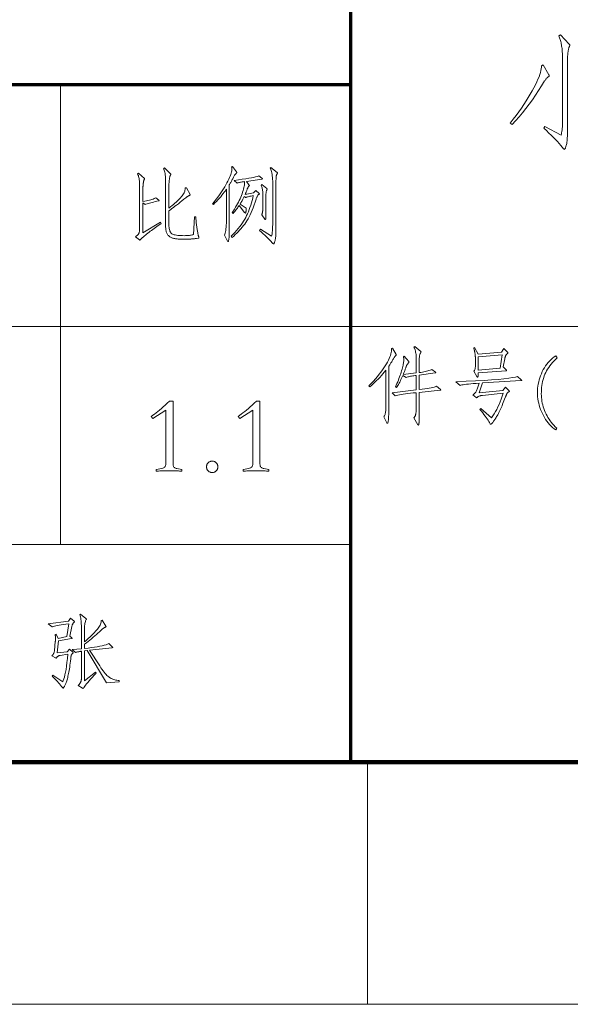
# Model space of a CAD drawing. Extents: x 0 to 1189, y 0 to 841.
# Tile 107 of 132: x 1100 to 1123, y 10 to 51. Entities that reach past the tile are written whole.
import ezdxf

# ---------------------------------------------------------------- set-up
doc = ezdxf.new("R2010")
doc.units = 0

msp = doc.modelspace()

# ---------------------------------------------------------------- linework, layer by layer
at = {"color": 5, "lineweight": 70}
for p, q in [((1114, 20), (1114, 63.5)), ((989, 48), (1114, 48))]:
    msp.add_line(p, q, dxfattribs=at)
at = {"color": 7, "lineweight": 13, "ltscale": 0.475}
msp.add_line((1102, 29), (1102, 48), dxfattribs=at)
at = {"color": 7, "lineweight": 13}
for p, q in [((1169, 38), (1064, 38)), ((1064, 29), (1114, 29)), ((10, 10), (1179, 10))]:
    msp.add_line(p, q, dxfattribs=at)
at = {"color": 7, "lineweight": 100}
msp.add_line((20, 20), (1169, 20), dxfattribs=at)
at = {"color": 7, "lineweight": 13, "ltscale": 0.25}
msp.add_line((1114.688, 20), (1114.688, 10), dxfattribs=at)
at = {"color": 7, "lineweight": 13}
for points in [[(1122.656, 50.047), (1123.02, 49.667), (1123.024, 49.663), (1123.028, 49.659), (1123.031, 49.654), (1123.034, 49.65), (1123.036, 49.645), (1123.038, 49.64), (1123.039, 49.635), (1123.04, 49.63), (1123.041, 49.625), (1123.041, 49.62), (1123.041, 49.614), (1123.04, 49.609), (1123.039, 49.603), (1123.038, 49.597), (1123.036, 49.591), (1123.034, 49.584), (1123.031, 49.578), (1123.028, 49.571), (1123.024, 49.564), (1123.02, 49.556), (1123.016, 49.548), (1123.012, 49.537), (1123.007, 49.524), (1123.003, 49.51), (1122.998, 49.492), (1122.994, 49.473), (1122.989, 49.452), (1122.985, 49.428), (1122.98, 49.402), (1122.975, 49.374), (1122.971, 49.345), (1122.967, 49.317), (1122.963, 49.288), (1122.96, 49.259), (1122.957, 49.231), (1122.955, 49.203), (1122.954, 49.175), (1122.953, 49.147), (1122.952, 49.119), (1122.952, 49.092), (1122.952, 46.22), (1122.951, 46.123), (1122.95, 46.031), (1122.947, 45.946), (1122.944, 45.867), (1122.94, 45.794), (1122.934, 45.727), (1122.928, 45.665), (1122.921, 45.61), (1122.913, 45.561), (1122.904, 45.518), (1122.895, 45.48), (1122.885, 45.446), (1122.876, 45.416), (1122.867, 45.39), (1122.858, 45.367), (1122.849, 45.349), (1122.84, 45.335), (1122.831, 45.325), (1122.823, 45.319), (1122.814, 45.317), (1122.811, 45.318), (1122.808, 45.318), (1122.805, 45.32), (1122.802, 45.322), (1122.798, 45.324), (1122.795, 45.327), (1122.792, 45.33), (1122.789, 45.334), (1122.786, 45.339), (1122.783, 45.344), (1122.73, 45.411), (1122.67, 45.482), (1122.605, 45.558), (1122.533, 45.637), (1122.454, 45.72), (1122.369, 45.807), (1122.277, 45.898), (1122.179, 45.992), (1122.075, 46.091), (1121.964, 46.194), (1122.017, 46.268), (1122.682, 45.909), (1122.694, 45.953), (1122.705, 46.003), (1122.715, 46.058), (1122.723, 46.118), (1122.73, 46.183), (1122.735, 46.253), (1122.74, 46.328), (1122.743, 46.409), (1122.745, 46.494), (1122.746, 46.584), (1122.746, 48.849), (1122.745, 48.946), (1122.744, 49.037), (1122.742, 49.124), (1122.739, 49.205), (1122.736, 49.281), (1122.731, 49.352), (1122.726, 49.418), (1122.72, 49.479), (1122.714, 49.535), (1122.706, 49.585), (1122.698, 49.633), (1122.689, 49.679), (1122.679, 49.724), (1122.668, 49.767), (1122.656, 49.809), (1122.644, 49.85), (1122.631, 49.889), (1122.617, 49.928), (1122.603, 49.964), (1122.587, 50)], [(1122.176, 48.4), (1122.178, 48.395), (1122.181, 48.39), (1122.184, 48.385), (1122.186, 48.38), (1122.187, 48.376), (1122.189, 48.371), (1122.19, 48.367), (1122.191, 48.363), (1122.191, 48.359), (1122.191, 48.355), (1122.191, 48.352), (1122.19, 48.348), (1122.189, 48.345), (1122.188, 48.342), (1122.186, 48.339), (1122.184, 48.336), (1122.181, 48.333), (1122.178, 48.331), (1122.174, 48.329), (1122.17, 48.326), (1122.153, 48.316), (1122.136, 48.304), (1122.12, 48.29), (1122.103, 48.274), (1122.086, 48.256), (1122.069, 48.237), (1122.052, 48.216), (1122.035, 48.193), (1122.018, 48.168), (1122.001, 48.142), (1121.879, 47.939), (1121.753, 47.742), (1121.625, 47.549), (1121.495, 47.362), (1121.361, 47.18), (1121.225, 47.002), (1121.087, 46.829), (1120.945, 46.662), (1120.802, 46.499), (1120.655, 46.341), (1120.576, 46.4), (1120.702, 46.56), (1120.821, 46.718), (1120.935, 46.872), (1121.042, 47.023), (1121.143, 47.171), (1121.239, 47.315), (1121.328, 47.456), (1121.41, 47.594), (1121.487, 47.728), (1121.558, 47.859), (1121.622, 47.985), (1121.678, 48.103), (1121.728, 48.213), (1121.77, 48.315), (1121.805, 48.41), (1121.832, 48.497), (1121.852, 48.577), (1121.865, 48.649), (1121.871, 48.713), (1121.869, 48.77), (1121.938, 48.802)], [(1107.594, 42.528), (1107.594, 42.497), (1107.594, 42.465), (1107.595, 42.43), (1107.597, 42.393), (1107.6, 42.354), (1107.604, 42.313), (1107.608, 42.27), (1107.613, 42.225), (1107.619, 42.178), (1107.625, 42.129), (1107.632, 42.081), (1107.639, 42.035), (1107.645, 41.993), (1107.652, 41.953), (1107.658, 41.917), (1107.664, 41.883), (1107.67, 41.853), (1107.675, 41.825), (1107.681, 41.8), (1107.686, 41.779), (1107.691, 41.76), (1107.695, 41.742), (1107.699, 41.726), (1107.703, 41.713), (1107.706, 41.7), (1107.708, 41.69), (1107.71, 41.681), (1107.711, 41.675), (1107.712, 41.669), (1107.712, 41.666), (1107.712, 41.664), (1107.711, 41.662), (1107.711, 41.66), (1107.71, 41.658), (1107.709, 41.656), (1107.707, 41.655), (1107.705, 41.653), (1107.703, 41.652), (1107.701, 41.651), (1107.698, 41.651), (1107.622, 41.637), (1107.609, 41.635), (1107.594, 41.632), (1107.578, 41.63), (1107.559, 41.628), (1107.539, 41.626), (1107.517, 41.624), (1107.493, 41.622), (1107.466, 41.62), (1107.438, 41.618), (1107.408, 41.616), (1107.377, 41.614), (1107.344, 41.612), (1107.309, 41.611), (1107.274, 41.609), (1107.236, 41.608), (1107.198, 41.607), (1107.157, 41.606), (1107.116, 41.606), (1107.073, 41.606), (1107.029, 41.605), (1106.984, 41.606), (1106.941, 41.607), (1106.9, 41.609), (1106.86, 41.612), (1106.822, 41.615), (1106.785, 41.62), (1106.75, 41.625), (1106.716, 41.631), (1106.683, 41.638), (1106.652, 41.645), (1106.623, 41.654), (1106.595, 41.664), (1106.568, 41.676), (1106.543, 41.689), (1106.519, 41.704), (1106.496, 41.721), (1106.475, 41.739), (1106.455, 41.758), (1106.437, 41.779), (1106.42, 41.801), (1106.404, 41.826), (1106.391, 41.853), (1106.378, 41.882), (1106.368, 41.914), (1106.359, 41.948), (1106.351, 41.984), (1106.346, 42.023), (1106.342, 42.064), (1106.339, 42.108), (1106.338, 42.154), (1106.338, 43.957), (1106.337, 44.044), (1106.335, 44.123), (1106.33, 44.196), (1106.324, 44.262), (1106.316, 44.322), (1106.306, 44.375), (1106.294, 44.421), (1106.281, 44.46), (1106.265, 44.493), (1106.248, 44.519), (1106.293, 44.551), (1106.546, 44.304), (1106.548, 44.302), (1106.55, 44.3), (1106.552, 44.298), (1106.553, 44.296), (1106.554, 44.294), (1106.555, 44.293), (1106.556, 44.291), (1106.556, 44.289), (1106.557, 44.287), (1106.557, 44.285), (1106.557, 44.284), (1106.556, 44.282), (1106.556, 44.28), (1106.555, 44.278), (1106.554, 44.275), (1106.553, 44.273), (1106.552, 44.271), (1106.55, 44.268), (1106.548, 44.265), (1106.546, 44.263), (1106.541, 44.254), (1106.536, 44.244), (1106.53, 44.232), (1106.525, 44.218), (1106.52, 44.203), (1106.516, 44.186), (1106.511, 44.167), (1106.506, 44.146), (1106.502, 44.124), (1106.498, 44.1), (1106.494, 44.074), (1106.49, 44.048), (1106.487, 44.022), (1106.484, 43.994), (1106.482, 43.966), (1106.48, 43.937), (1106.479, 43.908), (1106.478, 43.878), (1106.477, 43.847), (1106.477, 43.815), (1106.477, 42.886), (1106.544, 42.94), (1106.608, 42.992), (1106.668, 43.044), (1106.725, 43.093), (1106.778, 43.142), (1106.828, 43.189), (1106.875, 43.234), (1106.918, 43.278), (1106.958, 43.321), (1106.994, 43.363), (1107.027, 43.403), (1107.055, 43.442), (1107.08, 43.481), (1107.101, 43.518), (1107.118, 43.555), (1107.131, 43.592), (1107.14, 43.627), (1107.145, 43.662), (1107.146, 43.695), (1107.143, 43.729), (1107.199, 43.732), (1107.348, 43.454), (1107.348, 43.452), (1107.349, 43.45), (1107.349, 43.448), (1107.35, 43.446), (1107.35, 43.444), (1107.351, 43.442), (1107.351, 43.44), (1107.351, 43.438), (1107.351, 43.436), (1107.351, 43.434), (1107.351, 43.432), (1107.351, 43.43), (1107.35, 43.428), (1107.349, 43.426), (1107.348, 43.425), (1107.346, 43.424), (1107.344, 43.422), (1107.342, 43.421), (1107.34, 43.421), (1107.337, 43.42), (1107.324, 43.415), (1107.311, 43.409), (1107.297, 43.402), (1107.281, 43.394), (1107.265, 43.384), (1107.249, 43.374), (1107.231, 43.362), (1107.213, 43.349), (1107.194, 43.335), (1107.174, 43.319), (1107.094, 43.254), (1107.015, 43.191), (1106.94, 43.131), (1106.866, 43.073), (1106.795, 43.018), (1106.727, 42.966), (1106.661, 42.916), (1106.597, 42.868), (1106.536, 42.824), (1106.477, 42.781), (1106.477, 42.202), (1106.478, 42.147), (1106.482, 42.095), (1106.488, 42.048), (1106.496, 42.005), (1106.507, 41.966), (1106.52, 41.931), (1106.536, 41.9), (1106.554, 41.874), (1106.574, 41.851), (1106.597, 41.833), (1106.623, 41.817), (1106.656, 41.803), (1106.693, 41.791), (1106.736, 41.78), (1106.784, 41.772), (1106.838, 41.764), (1106.898, 41.758), (1106.963, 41.754), (1107.033, 41.752), (1107.108, 41.751), (1107.158, 41.752), (1107.205, 41.753), (1107.249, 41.756), (1107.291, 41.759), (1107.33, 41.763), (1107.367, 41.769), (1107.402, 41.775), (1107.434, 41.782), (1107.463, 41.79), (1107.49, 41.8), (1107.539, 42.528)], [(1109.266, 44.391), (1109.269, 44.388), (1109.271, 44.384), (1109.273, 44.381), (1109.275, 44.378), (1109.277, 44.374), (1109.278, 44.371), (1109.279, 44.368), (1109.28, 44.364), (1109.28, 44.361), (1109.28, 44.358), (1109.28, 44.355), (1109.279, 44.352), (1109.278, 44.349), (1109.277, 44.346), (1109.275, 44.343), (1109.273, 44.34), (1109.27, 44.337), (1109.267, 44.334), (1109.263, 44.331), (1109.259, 44.329), (1109.25, 44.322), (1109.241, 44.312), (1109.23, 44.299), (1109.218, 44.284), (1109.206, 44.266), (1109.192, 44.245), (1109.178, 44.221), (1109.163, 44.194), (1109.146, 44.165), (1109.129, 44.133), (1109.112, 44.1), (1109.094, 44.067), (1109.078, 44.036), (1109.061, 44.006), (1109.045, 43.977), (1109.029, 43.949), (1109.013, 43.922), (1108.998, 43.896), (1108.983, 43.871), (1108.968, 43.846), (1108.968, 41.959), (1108.967, 41.874), (1108.966, 41.798), (1108.964, 41.731), (1108.96, 41.673), (1108.956, 41.624), (1108.95, 41.583), (1108.944, 41.552), (1108.937, 41.53), (1108.928, 41.516), (1108.919, 41.512), (1108.917, 41.512), (1108.914, 41.512), (1108.911, 41.513), (1108.909, 41.515), (1108.906, 41.516), (1108.904, 41.518), (1108.901, 41.52), (1108.899, 41.523), (1108.897, 41.526), (1108.895, 41.529), (1108.767, 41.779), (1108.783, 41.814), (1108.798, 41.857), (1108.811, 41.908), (1108.822, 41.965), (1108.832, 42.03), (1108.839, 42.103), (1108.846, 42.182), (1108.85, 42.27), (1108.853, 42.364), (1108.853, 42.466), (1108.853, 43.67), (1108.811, 43.609), (1108.765, 43.549), (1108.718, 43.487), (1108.667, 43.425), (1108.615, 43.362), (1108.56, 43.298), (1108.502, 43.233), (1108.443, 43.168), (1108.38, 43.102), (1108.316, 43.035), (1108.277, 43.073), (1108.354, 43.165), (1108.427, 43.256), (1108.496, 43.345), (1108.561, 43.433), (1108.623, 43.52), (1108.68, 43.605), (1108.734, 43.689), (1108.785, 43.771), (1108.831, 43.852), (1108.874, 43.931), (1108.913, 44.008), (1108.948, 44.081), (1108.979, 44.15), (1109.005, 44.215), (1109.028, 44.275), (1109.046, 44.332), (1109.06, 44.385), (1109.071, 44.434), (1109.077, 44.479), (1109.079, 44.519), (1109.079, 44.528), (1109.078, 44.537), (1109.078, 44.545), (1109.077, 44.553), (1109.075, 44.56), (1109.074, 44.567), (1109.072, 44.574), (1109.07, 44.581), (1109.068, 44.587), (1109.065, 44.592), (1109.1, 44.61)], [(1110.692, 44.571), (1110.952, 44.363), (1110.954, 44.362), (1110.956, 44.36), (1110.958, 44.359), (1110.959, 44.357), (1110.96, 44.355), (1110.961, 44.353), (1110.962, 44.351), (1110.962, 44.349), (1110.962, 44.347), (1110.963, 44.344), (1110.963, 44.342), (1110.962, 44.339), (1110.962, 44.337), (1110.961, 44.335), (1110.961, 44.333), (1110.96, 44.33), (1110.959, 44.328), (1110.958, 44.326), (1110.957, 44.324), (1110.956, 44.322), (1110.949, 44.312), (1110.943, 44.302), (1110.937, 44.291), (1110.932, 44.28), (1110.927, 44.268), (1110.923, 44.257), (1110.919, 44.244), (1110.916, 44.232), (1110.913, 44.219), (1110.911, 44.206), (1110.909, 44.191), (1110.907, 44.173), (1110.905, 44.153), (1110.904, 44.13), (1110.903, 44.104), (1110.902, 44.076), (1110.901, 44.045), (1110.901, 44.012), (1110.9, 43.976), (1110.9, 43.937), (1110.9, 42.167), (1110.9, 42.077), (1110.899, 41.993), (1110.897, 41.916), (1110.895, 41.845), (1110.891, 41.781), (1110.888, 41.723), (1110.883, 41.672), (1110.878, 41.627), (1110.872, 41.589), (1110.865, 41.557), (1110.859, 41.53), (1110.852, 41.506), (1110.845, 41.484), (1110.838, 41.466), (1110.832, 41.45), (1110.825, 41.437), (1110.819, 41.427), (1110.812, 41.42), (1110.806, 41.416), (1110.8, 41.415), (1110.797, 41.415), (1110.794, 41.415), (1110.791, 41.417), (1110.788, 41.418), (1110.785, 41.42), (1110.782, 41.422), (1110.778, 41.425), (1110.775, 41.428), (1110.772, 41.431), (1110.768, 41.435), (1110.735, 41.473), (1110.697, 41.513), (1110.654, 41.558), (1110.606, 41.606), (1110.554, 41.657), (1110.497, 41.713), (1110.436, 41.772), (1110.37, 41.834), (1110.299, 41.9), (1110.224, 41.97), (1110.258, 42.015), (1110.72, 41.73), (1110.728, 41.768), (1110.736, 41.808), (1110.743, 41.853), (1110.749, 41.901), (1110.754, 41.952), (1110.758, 42.008), (1110.761, 42.066), (1110.763, 42.129), (1110.764, 42.195), (1110.765, 42.265), (1110.765, 43.926), (1110.764, 44.007), (1110.761, 44.083), (1110.756, 44.155), (1110.749, 44.222), (1110.74, 44.285), (1110.729, 44.344), (1110.716, 44.399), (1110.7, 44.449), (1110.683, 44.495), (1110.664, 44.537)], [(1106.154, 42.261), (1106.095, 42.219), (1106.036, 42.177), (1105.978, 42.135), (1105.921, 42.094), (1105.866, 42.053), (1105.811, 42.012), (1105.757, 41.972), (1105.705, 41.931), (1105.653, 41.891), (1105.603, 41.852), (1105.555, 41.814), (1105.512, 41.779), (1105.473, 41.747), (1105.438, 41.719), (1105.407, 41.693), (1105.381, 41.671), (1105.359, 41.651), (1105.342, 41.635), (1105.329, 41.622), (1105.32, 41.612), (1105.314, 41.604), (1105.308, 41.597), (1105.302, 41.591), (1105.298, 41.586), (1105.293, 41.581), (1105.289, 41.577), (1105.286, 41.574), (1105.283, 41.572), (1105.28, 41.571), (1105.278, 41.571), (1105.277, 41.571), (1105.275, 41.571), (1105.273, 41.571), (1105.271, 41.572), (1105.269, 41.572), (1105.267, 41.573), (1105.266, 41.574), (1105.263, 41.575), (1105.261, 41.576), (1105.259, 41.578), (1105.1, 41.709), (1105.121, 41.726), (1105.141, 41.742), (1105.159, 41.757), (1105.175, 41.772), (1105.19, 41.787), (1105.202, 41.801), (1105.214, 41.815), (1105.223, 41.828), (1105.231, 41.841), (1105.237, 41.853), (1105.242, 41.867), (1105.246, 41.883), (1105.25, 41.901), (1105.254, 41.921), (1105.256, 41.944), (1105.259, 41.969), (1105.26, 41.997), (1105.262, 42.027), (1105.263, 42.06), (1105.263, 42.095), (1105.263, 43.846), (1105.262, 43.904), (1105.26, 43.959), (1105.256, 44.012), (1105.25, 44.061), (1105.243, 44.108), (1105.234, 44.153), (1105.224, 44.195), (1105.212, 44.234), (1105.198, 44.27), (1105.183, 44.304), (1105.225, 44.329), (1105.461, 44.117), (1105.463, 44.116), (1105.464, 44.114), (1105.466, 44.113), (1105.467, 44.111), (1105.468, 44.11), (1105.469, 44.109), (1105.47, 44.107), (1105.471, 44.106), (1105.471, 44.105), (1105.471, 44.103), (1105.471, 44.102), (1105.471, 44.1), (1105.47, 44.098), (1105.469, 44.097), (1105.468, 44.094), (1105.467, 44.092), (1105.466, 44.09), (1105.464, 44.088), (1105.463, 44.085), (1105.461, 44.082), (1105.456, 44.076), (1105.452, 44.068), (1105.448, 44.058), (1105.444, 44.046), (1105.44, 44.032), (1105.436, 44.017), (1105.432, 44), (1105.428, 43.981), (1105.425, 43.961), (1105.421, 43.938), (1105.417, 43.915), (1105.414, 43.892), (1105.411, 43.869), (1105.408, 43.846), (1105.406, 43.823), (1105.405, 43.801), (1105.403, 43.778), (1105.402, 43.756), (1105.402, 43.733), (1105.402, 43.711), (1105.402, 43.163), (1105.475, 43.176), (1105.544, 43.189), (1105.608, 43.203), (1105.668, 43.218), (1105.723, 43.233), (1105.774, 43.249), (1105.821, 43.266), (1105.862, 43.283), (1105.9, 43.301), (1105.932, 43.319), (1106.057, 43.215), (1106.06, 43.213), (1106.062, 43.211), (1106.064, 43.209), (1106.066, 43.207), (1106.068, 43.206), (1106.069, 43.204), (1106.07, 43.202), (1106.071, 43.201), (1106.071, 43.199), (1106.071, 43.198), (1106.071, 43.196), (1106.07, 43.195), (1106.069, 43.194), (1106.068, 43.193), (1106.066, 43.192), (1106.064, 43.191), (1106.061, 43.19), (1106.058, 43.189), (1106.054, 43.188), (1106.05, 43.187), (1105.977, 43.172), (1105.908, 43.157), (1105.842, 43.142), (1105.781, 43.127), (1105.723, 43.112), (1105.668, 43.097), (1105.618, 43.082), (1105.571, 43.067), (1105.528, 43.053), (1105.488, 43.038), (1105.402, 43.114), (1105.402, 41.873), (1106.127, 42.31)], [(1110.321, 44.124), (1110.324, 44.121), (1110.327, 44.119), (1110.33, 44.116), (1110.332, 44.114), (1110.334, 44.111), (1110.335, 44.109), (1110.337, 44.107), (1110.337, 44.105), (1110.338, 44.103), (1110.338, 44.101), (1110.338, 44.1), (1110.337, 44.098), (1110.336, 44.097), (1110.335, 44.095), (1110.333, 44.094), (1110.331, 44.093), (1110.328, 44.092), (1110.325, 44.091), (1110.321, 44.09), (1110.317, 44.089), (1109.676, 43.996), (1109.783, 43.85), (1109.786, 43.847), (1109.789, 43.843), (1109.792, 43.84), (1109.794, 43.837), (1109.796, 43.834), (1109.798, 43.831), (1109.799, 43.828), (1109.8, 43.826), (1109.8, 43.823), (1109.8, 43.82), (1109.8, 43.818), (1109.8, 43.816), (1109.799, 43.813), (1109.798, 43.811), (1109.796, 43.809), (1109.794, 43.806), (1109.792, 43.804), (1109.789, 43.802), (1109.786, 43.8), (1109.783, 43.798), (1109.776, 43.792), (1109.769, 43.784), (1109.762, 43.775), (1109.754, 43.764), (1109.747, 43.751), (1109.739, 43.736), (1109.731, 43.719), (1109.723, 43.7), (1109.715, 43.68), (1109.707, 43.657), (1109.698, 43.634), (1109.69, 43.612), (1109.682, 43.59), (1109.673, 43.569), (1109.665, 43.549), (1109.657, 43.529), (1109.648, 43.509), (1109.64, 43.49), (1109.632, 43.472), (1109.624, 43.454), (1109.977, 43.517), (1110.064, 43.617), (1110.199, 43.5), (1110.202, 43.497), (1110.204, 43.495), (1110.206, 43.493), (1110.208, 43.491), (1110.21, 43.489), (1110.211, 43.486), (1110.212, 43.484), (1110.213, 43.482), (1110.213, 43.479), (1110.213, 43.477), (1110.213, 43.475), (1110.213, 43.472), (1110.212, 43.47), (1110.211, 43.468), (1110.21, 43.466), (1110.208, 43.464), (1110.206, 43.463), (1110.204, 43.461), (1110.202, 43.459), (1110.199, 43.458), (1110.184, 43.447), (1110.17, 43.433), (1110.156, 43.418), (1110.143, 43.401), (1110.131, 43.382), (1110.119, 43.361), (1110.108, 43.337), (1110.097, 43.312), (1110.087, 43.286), (1110.078, 43.257), (1110.04, 43.135), (1110.001, 43.019), (1109.961, 42.908), (1109.92, 42.804), (1109.878, 42.705), (1109.836, 42.612), (1109.792, 42.524), (1109.747, 42.443), (1109.701, 42.367), (1109.655, 42.298), (1109.607, 42.231), (1109.557, 42.166), (1109.505, 42.101), (1109.452, 42.038), (1109.396, 41.975), (1109.339, 41.914), (1109.28, 41.853), (1109.22, 41.794), (1109.157, 41.736), (1109.093, 41.678), (1109.048, 41.727), (1109.127, 41.808), (1109.202, 41.889), (1109.272, 41.969), (1109.339, 42.048), (1109.401, 42.126), (1109.459, 42.204), (1109.513, 42.28), (1109.563, 42.356), (1109.608, 42.431), (1109.65, 42.506), (1109.688, 42.581), (1109.725, 42.66), (1109.76, 42.742), (1109.794, 42.827), (1109.826, 42.915), (1109.857, 43.007), (1109.886, 43.102), (1109.913, 43.2), (1109.939, 43.301), (1109.964, 43.406), (1109.914, 43.396), (1109.868, 43.386), (1109.826, 43.377), (1109.788, 43.368), (1109.754, 43.36), (1109.723, 43.352), (1109.696, 43.345), (1109.673, 43.338), (1109.653, 43.332), (1109.637, 43.326), (1109.589, 43.371), (1109.576, 43.342), (1109.562, 43.313), (1109.547, 43.283), (1109.532, 43.253), (1109.515, 43.222), (1109.498, 43.191), (1109.479, 43.158), (1109.46, 43.126), (1109.44, 43.093), (1109.419, 43.059), (1109.672, 42.886), (1109.672, 42.866), (1109.672, 42.847), (1109.671, 42.83), (1109.67, 42.813), (1109.669, 42.798), (1109.667, 42.784), (1109.665, 42.77), (1109.663, 42.758), (1109.661, 42.747), (1109.658, 42.736), (1109.655, 42.727), (1109.653, 42.719), (1109.65, 42.712), (1109.648, 42.705), (1109.645, 42.7), (1109.643, 42.696), (1109.641, 42.692), (1109.638, 42.69), (1109.636, 42.688), (1109.634, 42.688), (1109.632, 42.688), (1109.63, 42.689), (1109.627, 42.69), (1109.625, 42.691), (1109.622, 42.693), (1109.619, 42.695), (1109.616, 42.698), (1109.613, 42.701), (1109.609, 42.705), (1109.606, 42.709), (1109.374, 42.993), (1109.351, 42.959), (1109.329, 42.926), (1109.306, 42.893), (1109.282, 42.86), (1109.258, 42.828), (1109.234, 42.797), (1109.21, 42.765), (1109.185, 42.734), (1109.16, 42.704), (1109.134, 42.674), (1109.096, 42.712), (1109.144, 42.782), (1109.189, 42.852), (1109.232, 42.923), (1109.273, 42.993), (1109.312, 43.063), (1109.349, 43.134), (1109.383, 43.204), (1109.416, 43.275), (1109.446, 43.346), (1109.474, 43.416), (1109.5, 43.486), (1109.523, 43.552), (1109.543, 43.616), (1109.56, 43.677), (1109.574, 43.735), (1109.585, 43.791), (1109.594, 43.844), (1109.6, 43.894), (1109.603, 43.941), (1109.603, 43.985), (1109.552, 43.978), (1109.506, 43.971), (1109.465, 43.964), (1109.428, 43.957), (1109.395, 43.951), (1109.367, 43.944), (1109.344, 43.939), (1109.325, 43.933), (1109.311, 43.928), (1109.301, 43.923), (1109.172, 44.034), (1109.348, 44.058), (1109.506, 44.08), (1109.649, 44.102), (1109.775, 44.123), (1109.885, 44.142), (1109.978, 44.161), (1110.055, 44.178), (1110.116, 44.195), (1110.161, 44.21), (1110.189, 44.225)], [(1110.321, 43.864), (1110.522, 43.697), (1110.524, 43.696), (1110.526, 43.694), (1110.527, 43.692), (1110.529, 43.691), (1110.53, 43.689), (1110.531, 43.686), (1110.531, 43.684), (1110.532, 43.682), (1110.532, 43.679), (1110.532, 43.676), (1110.532, 43.674), (1110.532, 43.671), (1110.532, 43.668), (1110.531, 43.666), (1110.531, 43.663), (1110.53, 43.661), (1110.529, 43.659), (1110.528, 43.656), (1110.527, 43.654), (1110.526, 43.652), (1110.518, 43.638), (1110.51, 43.622), (1110.504, 43.604), (1110.499, 43.583), (1110.494, 43.561), (1110.49, 43.537), (1110.488, 43.511), (1110.485, 43.482), (1110.484, 43.452), (1110.484, 43.42), (1110.484, 42.868), (1110.484, 42.804), (1110.484, 42.745), (1110.483, 42.691), (1110.483, 42.644), (1110.483, 42.601), (1110.482, 42.565), (1110.481, 42.534), (1110.48, 42.508), (1110.48, 42.489), (1110.479, 42.474), (1110.478, 42.464), (1110.476, 42.454), (1110.475, 42.445), (1110.473, 42.438), (1110.471, 42.432), (1110.469, 42.426), (1110.467, 42.422), (1110.465, 42.419), (1110.462, 42.418), (1110.46, 42.417), (1110.457, 42.417), (1110.454, 42.418), (1110.452, 42.419), (1110.449, 42.42), (1110.447, 42.422), (1110.444, 42.423), (1110.442, 42.426), (1110.44, 42.428), (1110.437, 42.431), (1110.435, 42.435), (1110.31, 42.611), (1110.316, 42.626), (1110.321, 42.64), (1110.325, 42.654), (1110.33, 42.668), (1110.334, 42.682), (1110.337, 42.695), (1110.341, 42.708), (1110.344, 42.721), (1110.346, 42.734), (1110.349, 42.747), (1110.35, 42.761), (1110.352, 42.777), (1110.354, 42.796), (1110.355, 42.818), (1110.356, 42.842), (1110.357, 42.869), (1110.358, 42.899), (1110.359, 42.931), (1110.359, 42.966), (1110.359, 43.003), (1110.359, 43.451), (1110.358, 43.495), (1110.356, 43.537), (1110.353, 43.578), (1110.348, 43.618), (1110.342, 43.657), (1110.334, 43.694), (1110.325, 43.73), (1110.315, 43.764), (1110.303, 43.797), (1110.29, 43.829)], [(1115.867, 36.848), (1115.867, 36.846), (1115.868, 36.845), (1115.869, 36.843), (1115.869, 36.841), (1115.869, 36.84), (1115.87, 36.838), (1115.87, 36.836), (1115.87, 36.833), (1115.87, 36.831), (1115.87, 36.829), (1115.87, 36.826), (1115.87, 36.824), (1115.869, 36.822), (1115.868, 36.819), (1115.867, 36.817), (1115.865, 36.815), (1115.864, 36.813), (1115.861, 36.81), (1115.859, 36.808), (1115.856, 36.806), (1115.847, 36.797), (1115.836, 36.785), (1115.825, 36.771), (1115.813, 36.754), (1115.799, 36.736), (1115.785, 36.714), (1115.77, 36.691), (1115.753, 36.665), (1115.736, 36.637), (1115.718, 36.607), (1115.699, 36.576), (1115.681, 36.546), (1115.664, 36.518), (1115.648, 36.492), (1115.632, 36.467), (1115.616, 36.443), (1115.602, 36.421), (1115.588, 36.4), (1115.574, 36.38), (1115.562, 36.362), (1115.562, 34.569), (1115.561, 34.461), (1115.559, 34.364), (1115.556, 34.278), (1115.552, 34.205), (1115.547, 34.142), (1115.54, 34.091), (1115.533, 34.051), (1115.524, 34.022), (1115.514, 34.005), (1115.503, 34), (1115.5, 34), (1115.498, 34.001), (1115.496, 34.002), (1115.494, 34.003), (1115.492, 34.005), (1115.49, 34.007), (1115.488, 34.01), (1115.486, 34.013), (1115.484, 34.017), (1115.482, 34.021), (1115.353, 34.267), (1115.369, 34.289), (1115.383, 34.314), (1115.396, 34.341), (1115.407, 34.371), (1115.416, 34.403), (1115.423, 34.438), (1115.429, 34.475), (1115.433, 34.515), (1115.436, 34.558), (1115.437, 34.603), (1115.437, 36.189), (1115.377, 36.114), (1115.316, 36.041), (1115.254, 35.97), (1115.19, 35.899), (1115.125, 35.83), (1115.059, 35.762), (1114.992, 35.695), (1114.923, 35.629), (1114.853, 35.565), (1114.781, 35.502), (1114.743, 35.547), (1114.837, 35.648), (1114.927, 35.747), (1115.011, 35.844), (1115.091, 35.938), (1115.165, 36.03), (1115.234, 36.119), (1115.299, 36.206), (1115.358, 36.291), (1115.412, 36.373), (1115.461, 36.452), (1115.505, 36.529), (1115.544, 36.603), (1115.577, 36.674), (1115.606, 36.742), (1115.629, 36.807), (1115.647, 36.869), (1115.661, 36.928), (1115.669, 36.984), (1115.671, 37.037), (1115.669, 37.087), (1115.714, 37.105)], [(1117.695, 35.398), (1117.7, 35.394), (1117.704, 35.39), (1117.707, 35.387), (1117.711, 35.384), (1117.713, 35.381), (1117.715, 35.378), (1117.717, 35.376), (1117.718, 35.374), (1117.719, 35.373), (1117.719, 35.372), (1117.719, 35.371), (1117.718, 35.37), (1117.717, 35.369), (1117.714, 35.368), (1117.712, 35.367), (1117.708, 35.366), (1117.704, 35.365), (1117.699, 35.365), (1117.694, 35.364), (1117.688, 35.363), (1116.821, 35.276), (1116.821, 34.517), (1116.821, 34.439), (1116.82, 34.368), (1116.82, 34.303), (1116.819, 34.244), (1116.819, 34.191), (1116.818, 34.145), (1116.817, 34.104), (1116.815, 34.07), (1116.814, 34.042), (1116.812, 34.021), (1116.81, 34.003), (1116.808, 33.987), (1116.806, 33.973), (1116.803, 33.961), (1116.8, 33.95), (1116.797, 33.942), (1116.794, 33.935), (1116.791, 33.931), (1116.787, 33.928), (1116.783, 33.927), (1116.781, 33.927), (1116.78, 33.928), (1116.778, 33.928), (1116.776, 33.93), (1116.775, 33.931), (1116.773, 33.933), (1116.771, 33.935), (1116.769, 33.938), (1116.767, 33.941), (1116.765, 33.944), (1116.599, 34.229), (1116.609, 34.241), (1116.62, 34.254), (1116.629, 34.268), (1116.638, 34.282), (1116.646, 34.296), (1116.653, 34.311), (1116.66, 34.326), (1116.665, 34.342), (1116.671, 34.358), (1116.675, 34.374), (1116.679, 34.392), (1116.683, 34.411), (1116.686, 34.432), (1116.688, 34.455), (1116.691, 34.48), (1116.693, 34.507), (1116.694, 34.535), (1116.695, 34.565), (1116.696, 34.597), (1116.696, 34.631), (1116.696, 35.266), (1116.573, 35.253), (1116.458, 35.24), (1116.352, 35.227), (1116.253, 35.214), (1116.163, 35.201), (1116.08, 35.188), (1116.006, 35.175), (1115.94, 35.163), (1115.882, 35.15), (1115.832, 35.138), (1115.697, 35.266), (1116.696, 35.38), (1116.696, 35.981), (1116.646, 35.973), (1116.597, 35.966), (1116.55, 35.958), (1116.505, 35.951), (1116.463, 35.942), (1116.422, 35.934), (1116.382, 35.925), (1116.345, 35.916), (1116.31, 35.907), (1116.276, 35.897), (1116.144, 35.977), (1116.119, 35.918), (1116.093, 35.861), (1116.066, 35.806), (1116.04, 35.753), (1116.013, 35.702), (1115.987, 35.653), (1115.96, 35.605), (1115.932, 35.56), (1115.905, 35.516), (1115.877, 35.474), (1115.836, 35.505), (1115.868, 35.577), (1115.899, 35.647), (1115.929, 35.717), (1115.957, 35.785), (1115.983, 35.853), (1116.008, 35.919), (1116.031, 35.984), (1116.053, 36.048), (1116.073, 36.111), (1116.092, 36.173), (1116.109, 36.233), (1116.125, 36.29), (1116.138, 36.344), (1116.15, 36.396), (1116.16, 36.444), (1116.168, 36.49), (1116.174, 36.532), (1116.179, 36.572), (1116.182, 36.609), (1116.182, 36.643), (1116.182, 36.657), (1116.182, 36.671), (1116.181, 36.683), (1116.18, 36.695), (1116.178, 36.706), (1116.176, 36.717), (1116.174, 36.726), (1116.171, 36.735), (1116.168, 36.743), (1116.165, 36.751), (1116.203, 36.778), (1116.387, 36.553), (1116.389, 36.551), (1116.39, 36.549), (1116.391, 36.547), (1116.392, 36.545), (1116.392, 36.543), (1116.393, 36.54), (1116.393, 36.538), (1116.394, 36.536), (1116.394, 36.534), (1116.394, 36.532), (1116.394, 36.53), (1116.394, 36.528), (1116.393, 36.526), (1116.392, 36.524), (1116.391, 36.522), (1116.39, 36.52), (1116.389, 36.518), (1116.387, 36.515), (1116.386, 36.513), (1116.384, 36.511), (1116.37, 36.496), (1116.357, 36.48), (1116.345, 36.463), (1116.333, 36.445), (1116.321, 36.425), (1116.31, 36.405), (1116.3, 36.384), (1116.29, 36.361), (1116.281, 36.338), (1116.273, 36.314), (1116.264, 36.288), (1116.255, 36.262), (1116.245, 36.234), (1116.234, 36.206), (1116.223, 36.177), (1116.212, 36.146), (1116.199, 36.115), (1116.186, 36.083), (1116.172, 36.049), (1116.158, 36.015), (1116.696, 36.081), (1116.696, 36.692), (1116.695, 36.745), (1116.692, 36.797), (1116.688, 36.847), (1116.681, 36.895), (1116.672, 36.941), (1116.662, 36.986), (1116.65, 37.03), (1116.636, 37.071), (1116.62, 37.111), (1116.602, 37.15), (1116.64, 37.177), (1116.883, 36.966), (1116.885, 36.964), (1116.887, 36.963), (1116.889, 36.961), (1116.89, 36.96), (1116.891, 36.958), (1116.892, 36.956), (1116.893, 36.954), (1116.893, 36.952), (1116.894, 36.95), (1116.894, 36.948), (1116.894, 36.946), (1116.893, 36.944), (1116.893, 36.942), (1116.892, 36.94), (1116.891, 36.937), (1116.89, 36.935), (1116.889, 36.932), (1116.887, 36.93), (1116.885, 36.927), (1116.883, 36.924), (1116.871, 36.902), (1116.861, 36.879), (1116.851, 36.853), (1116.843, 36.826), (1116.836, 36.797), (1116.831, 36.766), (1116.826, 36.733), (1116.823, 36.698), (1116.821, 36.661), (1116.821, 36.622), (1116.821, 36.095), (1116.889, 36.106), (1116.953, 36.118), (1117.014, 36.131), (1117.071, 36.143), (1117.125, 36.157), (1117.176, 36.17), (1117.223, 36.185), (1117.267, 36.199), (1117.308, 36.215), (1117.345, 36.23), (1117.487, 36.112), (1117.49, 36.11), (1117.492, 36.108), (1117.494, 36.106), (1117.496, 36.105), (1117.497, 36.103), (1117.499, 36.101), (1117.5, 36.099), (1117.5, 36.098), (1117.501, 36.096), (1117.501, 36.095), (1117.5, 36.094), (1117.5, 36.092), (1117.499, 36.091), (1117.497, 36.09), (1117.496, 36.089), (1117.493, 36.088), (1117.491, 36.087), (1117.487, 36.086), (1117.484, 36.085), (1117.48, 36.085), (1116.821, 35.994), (1116.821, 35.394), (1116.94, 35.408), (1117.049, 35.422), (1117.147, 35.436), (1117.234, 35.45), (1117.311, 35.464), (1117.377, 35.478), (1117.432, 35.491), (1117.476, 35.505), (1117.509, 35.519), (1117.532, 35.533)], [(1120.321, 37.094), (1120.477, 36.928), (1120.479, 36.926), (1120.481, 36.923), (1120.483, 36.921), (1120.484, 36.919), (1120.485, 36.917), (1120.486, 36.915), (1120.487, 36.913), (1120.487, 36.911), (1120.488, 36.909), (1120.488, 36.907), (1120.487, 36.905), (1120.486, 36.902), (1120.485, 36.9), (1120.483, 36.897), (1120.48, 36.894), (1120.476, 36.891), (1120.472, 36.887), (1120.468, 36.883), (1120.462, 36.88), (1120.456, 36.876), (1120.45, 36.871), (1120.444, 36.866), (1120.438, 36.861), (1120.432, 36.855), (1120.427, 36.849), (1120.421, 36.842), (1120.415, 36.835), (1120.41, 36.827), (1120.404, 36.818), (1120.399, 36.81), (1120.394, 36.8), (1120.389, 36.789), (1120.384, 36.778), (1120.38, 36.765), (1120.375, 36.751), (1120.371, 36.736), (1120.367, 36.719), (1120.363, 36.702), (1120.359, 36.684), (1120.356, 36.664), (1120.293, 36.327), (1120.415, 36.206), (1120.417, 36.203), (1120.42, 36.201), (1120.422, 36.198), (1120.424, 36.196), (1120.425, 36.193), (1120.426, 36.191), (1120.427, 36.189), (1120.428, 36.187), (1120.428, 36.185), (1120.429, 36.183), (1120.428, 36.182), (1120.428, 36.18), (1120.427, 36.179), (1120.426, 36.178), (1120.424, 36.177), (1120.422, 36.176), (1120.42, 36.176), (1120.418, 36.175), (1120.415, 36.175), (1120.411, 36.175), (1119.256, 36.081), (1119.256, 36.048), (1119.255, 36.017), (1119.254, 35.991), (1119.252, 35.968), (1119.249, 35.948), (1119.246, 35.933), (1119.243, 35.92), (1119.238, 35.911), (1119.234, 35.906), (1119.228, 35.904), (1119.226, 35.904), (1119.224, 35.905), (1119.221, 35.907), (1119.219, 35.909), (1119.216, 35.911), (1119.213, 35.914), (1119.21, 35.918), (1119.207, 35.922), (1119.204, 35.927), (1119.201, 35.932), (1119.079, 36.154), (1119.091, 36.17), (1119.102, 36.187), (1119.111, 36.207), (1119.119, 36.228), (1119.126, 36.252), (1119.132, 36.278), (1119.136, 36.305), (1119.139, 36.335), (1119.141, 36.367), (1119.142, 36.4), (1119.142, 36.702), (1119.141, 36.717), (1119.141, 36.732), (1119.14, 36.749), (1119.138, 36.767), (1119.136, 36.786), (1119.134, 36.806), (1119.131, 36.827), (1119.128, 36.85), (1119.125, 36.873), (1119.121, 36.898), (1119.117, 36.923), (1119.112, 36.947), (1119.108, 36.97), (1119.103, 36.993), (1119.098, 37.015), (1119.093, 37.036), (1119.088, 37.056), (1119.083, 37.075), (1119.078, 37.094), (1119.072, 37.111), (1119.11, 37.132), (1119.249, 36.862), (1120.22, 36.941)], [(1120.241, 36.83), (1119.256, 36.744), (1119.256, 36.199), (1120.165, 36.282)], [(1122.469, 36.792), (1122.514, 36.702), (1122.447, 36.639), (1122.384, 36.574), (1122.325, 36.509), (1122.269, 36.443), (1122.218, 36.377), (1122.17, 36.31), (1122.126, 36.241), (1122.086, 36.173), (1122.05, 36.103), (1122.017, 36.033), (1121.989, 35.961), (1121.963, 35.887), (1121.94, 35.81), (1121.92, 35.732), (1121.903, 35.651), (1121.889, 35.568), (1121.879, 35.483), (1121.871, 35.395), (1121.866, 35.306), (1121.865, 35.214), (1121.866, 35.138), (1121.871, 35.061), (1121.88, 34.985), (1121.891, 34.909), (1121.906, 34.834), (1121.924, 34.758), (1121.946, 34.682), (1121.97, 34.607), (1121.998, 34.531), (1122.03, 34.456), (1122.064, 34.382), (1122.101, 34.309), (1122.141, 34.239), (1122.184, 34.171), (1122.23, 34.105), (1122.279, 34.041), (1122.331, 33.979), (1122.385, 33.919), (1122.443, 33.861), (1122.503, 33.805), (1122.462, 33.726), (1122.393, 33.778), (1122.327, 33.834), (1122.265, 33.893), (1122.205, 33.956), (1122.148, 34.022), (1122.094, 34.091), (1122.043, 34.164), (1121.995, 34.241), (1121.95, 34.321), (1121.908, 34.404), (1121.87, 34.489), (1121.835, 34.574), (1121.805, 34.66), (1121.778, 34.746), (1121.756, 34.833), (1121.738, 34.919), (1121.724, 35.006), (1121.713, 35.094), (1121.707, 35.181), (1121.705, 35.269), (1121.707, 35.358), (1121.713, 35.446), (1121.723, 35.534), (1121.737, 35.621), (1121.756, 35.708), (1121.778, 35.794), (1121.804, 35.88), (1121.834, 35.965), (1121.868, 36.05), (1121.906, 36.135), (1121.948, 36.217), (1121.993, 36.296), (1122.042, 36.371), (1122.093, 36.442), (1122.148, 36.51), (1122.205, 36.574), (1122.266, 36.634), (1122.331, 36.691), (1122.398, 36.743)], [(1121.039, 35.8), (1121.042, 35.797), (1121.045, 35.795), (1121.048, 35.792), (1121.05, 35.79), (1121.052, 35.788), (1121.054, 35.785), (1121.055, 35.783), (1121.056, 35.781), (1121.056, 35.779), (1121.057, 35.778), (1121.056, 35.776), (1121.056, 35.774), (1121.054, 35.773), (1121.053, 35.772), (1121.051, 35.771), (1121.048, 35.77), (1121.045, 35.77), (1121.041, 35.769), (1121.037, 35.769), (1121.032, 35.769), (1119.44, 35.668), (1119.298, 35.256), (1120.28, 35.353), (1120.391, 35.495), (1120.54, 35.339), (1120.542, 35.337), (1120.543, 35.335), (1120.545, 35.333), (1120.546, 35.331), (1120.547, 35.33), (1120.548, 35.328), (1120.549, 35.327), (1120.55, 35.325), (1120.55, 35.324), (1120.55, 35.323), (1120.55, 35.322), (1120.55, 35.321), (1120.549, 35.32), (1120.548, 35.319), (1120.547, 35.318), (1120.545, 35.316), (1120.543, 35.315), (1120.541, 35.314), (1120.539, 35.312), (1120.536, 35.311), (1120.525, 35.305), (1120.514, 35.298), (1120.503, 35.29), (1120.493, 35.283), (1120.484, 35.275), (1120.475, 35.266), (1120.467, 35.257), (1120.46, 35.248), (1120.453, 35.238), (1120.446, 35.228), (1120.44, 35.217), (1120.433, 35.205), (1120.427, 35.192), (1120.42, 35.178), (1120.413, 35.163), (1120.406, 35.147), (1120.399, 35.129), (1120.392, 35.111), (1120.384, 35.092), (1120.377, 35.072), (1120.349, 34.997), (1120.322, 34.925), (1120.295, 34.855), (1120.268, 34.789), (1120.242, 34.725), (1120.216, 34.664), (1120.19, 34.606), (1120.165, 34.551), (1120.14, 34.499), (1120.115, 34.449), (1120.09, 34.402), (1120.067, 34.357), (1120.043, 34.315), (1120.02, 34.275), (1119.998, 34.237), (1119.976, 34.202), (1119.955, 34.169), (1119.934, 34.139), (1119.914, 34.111), (1119.894, 34.085), (1119.876, 34.061), (1119.859, 34.04), (1119.843, 34.022), (1119.829, 34.006), (1119.817, 33.992), (1119.806, 33.981), (1119.797, 33.973), (1119.789, 33.966), (1119.783, 33.963), (1119.778, 33.962), (1119.775, 33.962), (1119.771, 33.962), (1119.768, 33.963), (1119.764, 33.965), (1119.761, 33.967), (1119.758, 33.969), (1119.756, 33.972), (1119.753, 33.975), (1119.751, 33.978), (1119.749, 33.982), (1119.724, 34.028), (1119.696, 34.077), (1119.664, 34.129), (1119.628, 34.184), (1119.588, 34.242), (1119.544, 34.302), (1119.496, 34.366), (1119.445, 34.433), (1119.389, 34.503), (1119.329, 34.576), (1119.36, 34.61), (1119.808, 34.232), (1119.864, 34.311), (1119.919, 34.395), (1119.971, 34.483), (1120.022, 34.577), (1120.07, 34.675), (1120.117, 34.779), (1120.161, 34.887), (1120.204, 35), (1120.245, 35.119), (1120.283, 35.242), (1119.43, 35.155), (1119.4, 35.152), (1119.372, 35.147), (1119.346, 35.141), (1119.322, 35.134), (1119.299, 35.126), (1119.279, 35.117), (1119.26, 35.107), (1119.243, 35.095), (1119.228, 35.082), (1119.214, 35.068), (1119.212, 35.066), (1119.21, 35.064), (1119.208, 35.063), (1119.206, 35.062), (1119.204, 35.06), (1119.202, 35.059), (1119.2, 35.059), (1119.198, 35.058), (1119.196, 35.058), (1119.194, 35.058), (1119.192, 35.058), (1119.189, 35.058), (1119.187, 35.059), (1119.185, 35.059), (1119.182, 35.06), (1119.18, 35.062), (1119.177, 35.063), (1119.175, 35.064), (1119.172, 35.066), (1119.169, 35.068), (1119.034, 35.179), (1119.061, 35.196), (1119.086, 35.215), (1119.11, 35.236), (1119.132, 35.26), (1119.153, 35.286), (1119.172, 35.314), (1119.189, 35.346), (1119.205, 35.379), (1119.219, 35.415), (1119.232, 35.453), (1119.294, 35.658), (1119.167, 35.649), (1119.051, 35.64), (1118.946, 35.631), (1118.851, 35.622), (1118.768, 35.613), (1118.695, 35.604), (1118.634, 35.595), (1118.583, 35.586), (1118.543, 35.577), (1118.514, 35.568), (1118.333, 35.717), (1118.76, 35.735), (1119.148, 35.754), (1119.498, 35.774), (1119.81, 35.795), (1120.083, 35.817), (1120.319, 35.839), (1120.516, 35.862), (1120.676, 35.886), (1120.797, 35.91), (1120.88, 35.935)], [(1107.012, 32.025), (1106.964, 32.027), (1106.916, 32.03), (1106.866, 32.032), (1106.814, 32.033), (1106.762, 32.035), (1106.709, 32.036), (1106.654, 32.037), (1106.598, 32.038), (1106.541, 32.038), (1106.483, 32.038), (1106.424, 32.038), (1106.367, 32.038), (1106.312, 32.037), (1106.257, 32.036), (1106.203, 32.035), (1106.151, 32.033), (1106.1, 32.032), (1106.05, 32.03), (1106.001, 32.027), (1105.953, 32.025), (1105.953, 32.097), (1106.189, 32.138), (1106.219, 32.145), (1106.246, 32.155), (1106.269, 32.167), (1106.29, 32.181), (1106.307, 32.198), (1106.322, 32.217), (1106.333, 32.238), (1106.341, 32.261), (1106.345, 32.286), (1106.347, 32.314), (1106.347, 34.55), (1105.808, 34.201), (1105.745, 34.287), (1105.809, 34.33), (1105.875, 34.377), (1105.944, 34.429), (1106.015, 34.485), (1106.089, 34.545), (1106.165, 34.61), (1106.244, 34.679), (1106.326, 34.752), (1106.41, 34.83), (1106.496, 34.912), (1106.646, 34.912), (1106.646, 32.314), (1106.647, 32.285), (1106.652, 32.258), (1106.66, 32.233), (1106.671, 32.211), (1106.685, 32.192), (1106.703, 32.175), (1106.723, 32.161), (1106.747, 32.149), (1106.774, 32.14), (1106.804, 32.133), (1107.012, 32.097)], [(1110.605, 32.025), (1110.557, 32.027), (1110.508, 32.03), (1110.458, 32.032), (1110.407, 32.033), (1110.355, 32.035), (1110.301, 32.036), (1110.247, 32.037), (1110.191, 32.038), (1110.134, 32.038), (1110.075, 32.038), (1110.017, 32.038), (1109.96, 32.038), (1109.904, 32.037), (1109.85, 32.036), (1109.796, 32.035), (1109.744, 32.033), (1109.693, 32.032), (1109.642, 32.03), (1109.594, 32.027), (1109.546, 32.025), (1109.546, 32.097), (1109.781, 32.138), (1109.811, 32.145), (1109.838, 32.155), (1109.862, 32.167), (1109.883, 32.181), (1109.9, 32.198), (1109.914, 32.217), (1109.925, 32.238), (1109.933, 32.261), (1109.938, 32.286), (1109.94, 32.314), (1109.94, 34.55), (1109.401, 34.201), (1109.338, 34.287), (1109.402, 34.33), (1109.468, 34.377), (1109.537, 34.429), (1109.608, 34.485), (1109.682, 34.545), (1109.758, 34.61), (1109.837, 34.679), (1109.919, 34.752), (1110.003, 34.83), (1110.089, 34.912), (1110.238, 34.912), (1110.238, 32.314), (1110.24, 32.285), (1110.245, 32.258), (1110.253, 32.233), (1110.264, 32.211), (1110.278, 32.192), (1110.295, 32.175), (1110.316, 32.161), (1110.34, 32.149), (1110.367, 32.14), (1110.397, 32.133), (1110.605, 32.097)], [(1108.266, 31.966), (1108.246, 31.967), (1108.227, 31.969), (1108.209, 31.972), (1108.191, 31.977), (1108.174, 31.983), (1108.157, 31.99), (1108.142, 31.999), (1108.126, 32.009), (1108.112, 32.021), (1108.098, 32.034), (1108.085, 32.048), (1108.074, 32.062), (1108.063, 32.077), (1108.055, 32.093), (1108.047, 32.11), (1108.041, 32.127), (1108.036, 32.144), (1108.033, 32.163), (1108.031, 32.182), (1108.03, 32.201), (1108.031, 32.221), (1108.033, 32.24), (1108.036, 32.258), (1108.041, 32.276), (1108.047, 32.293), (1108.055, 32.309), (1108.063, 32.325), (1108.074, 32.34), (1108.085, 32.355), (1108.098, 32.369), (1108.112, 32.381), (1108.126, 32.393), (1108.142, 32.403), (1108.157, 32.412), (1108.174, 32.419), (1108.191, 32.426), (1108.209, 32.43), (1108.227, 32.434), (1108.246, 32.436), (1108.266, 32.436), (1108.285, 32.436), (1108.304, 32.434), (1108.322, 32.43), (1108.34, 32.426), (1108.357, 32.419), (1108.374, 32.412), (1108.389, 32.403), (1108.405, 32.393), (1108.419, 32.381), (1108.433, 32.369), (1108.446, 32.355), (1108.457, 32.34), (1108.468, 32.325), (1108.476, 32.309), (1108.484, 32.293), (1108.49, 32.276), (1108.495, 32.258), (1108.498, 32.24), (1108.5, 32.221), (1108.501, 32.201), (1108.5, 32.182), (1108.498, 32.163), (1108.495, 32.144), (1108.49, 32.127), (1108.484, 32.11), (1108.476, 32.093), (1108.468, 32.077), (1108.457, 32.062), (1108.446, 32.048), (1108.433, 32.034), (1108.419, 32.021), (1108.405, 32.009), (1108.389, 31.999), (1108.374, 31.99), (1108.357, 31.983), (1108.34, 31.977), (1108.322, 31.972), (1108.304, 31.969), (1108.285, 31.967)], [(1104.42, 23.321), (1103.893, 23.279), (1103.099, 24.614), (1102.988, 24.604), (1102.988, 23.366), (1103.435, 23.723), (1103.473, 23.681), (1103.389, 23.591), (1103.312, 23.507), (1103.241, 23.43), (1103.179, 23.359), (1103.123, 23.295), (1103.075, 23.238), (1103.033, 23.187), (1102.999, 23.143), (1102.973, 23.105), (1102.953, 23.074), (1102.95, 23.07), (1102.948, 23.065), (1102.945, 23.062), (1102.943, 23.059), (1102.94, 23.056), (1102.938, 23.054), (1102.935, 23.052), (1102.933, 23.051), (1102.931, 23.05), (1102.929, 23.05), (1102.927, 23.05), (1102.925, 23.05), (1102.922, 23.051), (1102.92, 23.051), (1102.918, 23.052), (1102.916, 23.052), (1102.914, 23.053), (1102.912, 23.054), (1102.91, 23.056), (1102.908, 23.057), (1102.721, 23.168), (1102.735, 23.182), (1102.749, 23.197), (1102.762, 23.211), (1102.774, 23.225), (1102.786, 23.239), (1102.796, 23.253), (1102.805, 23.266), (1102.814, 23.28), (1102.821, 23.293), (1102.828, 23.307), (1102.834, 23.32), (1102.839, 23.335), (1102.844, 23.35), (1102.848, 23.366), (1102.852, 23.383), (1102.854, 23.401), (1102.857, 23.419), (1102.858, 23.439), (1102.859, 23.459), (1102.859, 23.48), (1102.859, 24.583), (1102.841, 24.581), (1102.821, 24.578), (1102.8, 24.575), (1102.778, 24.57), (1102.754, 24.566), (1102.73, 24.561), (1102.704, 24.555), (1102.677, 24.549), (1102.649, 24.542), (1102.62, 24.535), (1102.478, 24.653), (1102.859, 24.687), (1102.859, 25.499), (1102.859, 25.576), (1102.857, 25.648), (1102.854, 25.717), (1102.849, 25.783), (1102.844, 25.844), (1102.837, 25.902), (1102.829, 25.956), (1102.819, 26.006), (1102.809, 26.053), (1102.797, 26.096), (1102.828, 26.12), (1103.047, 25.94), (1103.051, 25.936), (1103.054, 25.933), (1103.057, 25.93), (1103.06, 25.927), (1103.062, 25.924), (1103.064, 25.922), (1103.066, 25.92), (1103.067, 25.917), (1103.067, 25.915), (1103.068, 25.914), (1103.067, 25.912), (1103.067, 25.91), (1103.067, 25.908), (1103.066, 25.906), (1103.065, 25.905), (1103.064, 25.903), (1103.062, 25.901), (1103.061, 25.899), (1103.059, 25.897), (1103.057, 25.895), (1103.044, 25.873), (1103.032, 25.845), (1103.022, 25.813), (1103.013, 25.775), (1103.005, 25.732), (1102.999, 25.684), (1102.994, 25.631), (1102.99, 25.573), (1102.988, 25.509), (1102.988, 25.44), (1102.988, 24.968), (1103.047, 25.021), (1103.104, 25.072), (1103.159, 25.123), (1103.212, 25.173), (1103.263, 25.222), (1103.312, 25.27), (1103.358, 25.317), (1103.403, 25.364), (1103.445, 25.409), (1103.485, 25.454), (1103.523, 25.498), (1103.556, 25.541), (1103.585, 25.583), (1103.611, 25.625), (1103.633, 25.666), (1103.65, 25.705), (1103.664, 25.744), (1103.674, 25.783), (1103.68, 25.82), (1103.682, 25.856), (1103.723, 25.87), (1103.869, 25.621), (1103.871, 25.618), (1103.873, 25.615), (1103.874, 25.613), (1103.875, 25.61), (1103.877, 25.608), (1103.878, 25.606), (1103.878, 25.604), (1103.879, 25.602), (1103.879, 25.6), (1103.879, 25.598), (1103.879, 25.596), (1103.879, 25.595), (1103.878, 25.593), (1103.876, 25.591), (1103.875, 25.59), (1103.873, 25.588), (1103.871, 25.587), (1103.868, 25.585), (1103.865, 25.584), (1103.862, 25.582), (1103.847, 25.577), (1103.831, 25.57), (1103.813, 25.561), (1103.795, 25.55), (1103.775, 25.536), (1103.755, 25.521), (1103.733, 25.504), (1103.71, 25.485), (1103.686, 25.463), (1103.661, 25.44), (1103.603, 25.384), (1103.543, 25.328), (1103.481, 25.272), (1103.417, 25.216), (1103.35, 25.16), (1103.282, 25.104), (1103.211, 25.048), (1103.139, 24.993), (1103.064, 24.937), (1102.988, 24.882), (1102.988, 24.701), (1103.135, 24.717), (1103.272, 24.734), (1103.399, 24.751), (1103.515, 24.769), (1103.621, 24.789), (1103.716, 24.809), (1103.801, 24.83), (1103.876, 24.852), (1103.94, 24.875), (1103.994, 24.899), (1104.136, 24.771), (1104.14, 24.767), (1104.143, 24.763), (1104.147, 24.759), (1104.149, 24.756), (1104.152, 24.753), (1104.153, 24.751), (1104.155, 24.748), (1104.156, 24.746), (1104.157, 24.744), (1104.157, 24.743), (1104.156, 24.741), (1104.156, 24.74), (1104.154, 24.739), (1104.152, 24.738), (1104.149, 24.737), (1104.146, 24.736), (1104.141, 24.735), (1104.137, 24.734), (1104.131, 24.733), (1104.126, 24.732), (1103.199, 24.628), (1103.616, 23.976), (1103.663, 23.905), (1103.708, 23.838), (1103.753, 23.777), (1103.795, 23.722), (1103.836, 23.672), (1103.876, 23.627), (1103.914, 23.587), (1103.951, 23.553), (1103.986, 23.524), (1104.02, 23.501), (1104.053, 23.481), (1104.089, 23.462), (1104.125, 23.446), (1104.163, 23.43), (1104.202, 23.417), (1104.243, 23.405), (1104.285, 23.394), (1104.329, 23.385), (1104.374, 23.378), (1104.42, 23.373)], [(1102.408, 25.95), (1102.561, 25.822), (1102.564, 25.819), (1102.566, 25.816), (1102.568, 25.814), (1102.57, 25.811), (1102.571, 25.809), (1102.573, 25.807), (1102.574, 25.805), (1102.574, 25.803), (1102.575, 25.801), (1102.575, 25.799), (1102.575, 25.797), (1102.574, 25.796), (1102.574, 25.794), (1102.573, 25.793), (1102.572, 25.791), (1102.571, 25.789), (1102.57, 25.788), (1102.568, 25.786), (1102.566, 25.785), (1102.564, 25.784), (1102.55, 25.772), (1102.536, 25.758), (1102.523, 25.744), (1102.511, 25.727), (1102.5, 25.71), (1102.49, 25.691), (1102.481, 25.67), (1102.473, 25.648), (1102.466, 25.625), (1102.46, 25.6), (1102.377, 25.211), (1102.46, 25.138), (1102.462, 25.136), (1102.464, 25.134), (1102.466, 25.132), (1102.467, 25.13), (1102.468, 25.128), (1102.469, 25.126), (1102.47, 25.125), (1102.47, 25.123), (1102.471, 25.121), (1102.471, 25.119), (1102.471, 25.118), (1102.47, 25.116), (1102.469, 25.114), (1102.468, 25.113), (1102.466, 25.112), (1102.465, 25.111), (1102.462, 25.11), (1102.46, 25.109), (1102.457, 25.108), (1102.453, 25.107), (1101.909, 25.017), (1101.86, 24.514), (1102.273, 24.566), (1102.367, 24.673), (1102.505, 24.542), (1102.508, 24.539), (1102.51, 24.536), (1102.513, 24.534), (1102.514, 24.531), (1102.516, 24.529), (1102.517, 24.526), (1102.518, 24.524), (1102.519, 24.522), (1102.519, 24.519), (1102.519, 24.517), (1102.519, 24.515), (1102.518, 24.513), (1102.517, 24.511), (1102.516, 24.508), (1102.513, 24.506), (1102.511, 24.504), (1102.507, 24.501), (1102.504, 24.498), (1102.5, 24.496), (1102.495, 24.493), (1102.49, 24.49), (1102.486, 24.487), (1102.481, 24.483), (1102.477, 24.48), (1102.473, 24.476), (1102.468, 24.471), (1102.464, 24.467), (1102.461, 24.462), (1102.457, 24.457), (1102.453, 24.451), (1102.45, 24.446), (1102.447, 24.439), (1102.444, 24.432), (1102.441, 24.424), (1102.439, 24.415), (1102.436, 24.406), (1102.434, 24.396), (1102.432, 24.385), (1102.431, 24.373), (1102.429, 24.361), (1102.419, 24.268), (1102.408, 24.178), (1102.397, 24.092), (1102.386, 24.01), (1102.375, 23.933), (1102.364, 23.859), (1102.352, 23.79), (1102.34, 23.724), (1102.328, 23.662), (1102.316, 23.605), (1102.304, 23.551), (1102.292, 23.5), (1102.28, 23.451), (1102.267, 23.406), (1102.254, 23.363), (1102.242, 23.324), (1102.229, 23.287), (1102.216, 23.253), (1102.203, 23.222), (1102.19, 23.194), (1102.177, 23.169), (1102.165, 23.146), (1102.154, 23.126), (1102.144, 23.108), (1102.134, 23.094), (1102.126, 23.082), (1102.118, 23.072), (1102.111, 23.066), (1102.105, 23.062), (1102.1, 23.06), (1102.098, 23.061), (1102.095, 23.061), (1102.093, 23.062), (1102.091, 23.064), (1102.088, 23.066), (1102.086, 23.068), (1102.083, 23.071), (1102.081, 23.074), (1102.078, 23.077), (1102.075, 23.081), (1102.035, 23.133), (1101.995, 23.185), (1101.954, 23.235), (1101.912, 23.284), (1101.869, 23.333), (1101.826, 23.38), (1101.781, 23.426), (1101.737, 23.472), (1101.691, 23.516), (1101.645, 23.56), (1101.68, 23.602), (1102.086, 23.327), (1102.11, 23.376), (1102.134, 23.439), (1102.158, 23.517), (1102.18, 23.608), (1102.202, 23.714), (1102.223, 23.834), (1102.244, 23.969), (1102.263, 24.118), (1102.282, 24.281), (1102.301, 24.458), (1101.978, 24.41), (1101.959, 24.406), (1101.942, 24.402), (1101.925, 24.396), (1101.909, 24.389), (1101.895, 24.381), (1101.882, 24.372), (1101.869, 24.361), (1101.858, 24.35), (1101.848, 24.337), (1101.839, 24.323), (1101.837, 24.319), (1101.834, 24.316), (1101.831, 24.312), (1101.829, 24.31), (1101.826, 24.307), (1101.824, 24.306), (1101.822, 24.304), (1101.819, 24.303), (1101.817, 24.302), (1101.815, 24.302), (1101.813, 24.302), (1101.811, 24.303), (1101.809, 24.303), (1101.806, 24.303), (1101.804, 24.304), (1101.801, 24.305), (1101.799, 24.306), (1101.796, 24.307), (1101.794, 24.308), (1101.791, 24.309), (1101.635, 24.399), (1101.653, 24.413), (1101.67, 24.428), (1101.686, 24.446), (1101.699, 24.465), (1101.711, 24.486), (1101.721, 24.509), (1101.73, 24.534), (1101.737, 24.561), (1101.742, 24.59), (1101.746, 24.621), (1101.78, 24.993), (1101.782, 25.007), (1101.783, 25.022), (1101.784, 25.036), (1101.785, 25.051), (1101.786, 25.065), (1101.786, 25.079), (1101.787, 25.094), (1101.787, 25.108), (1101.787, 25.122), (1101.787, 25.137), (1101.787, 25.151), (1101.787, 25.165), (1101.786, 25.179), (1101.785, 25.193), (1101.784, 25.207), (1101.782, 25.221), (1101.781, 25.235), (1101.779, 25.249), (1101.776, 25.263), (1101.774, 25.277), (1101.819, 25.291), (1101.905, 25.117), (1102.252, 25.187), (1102.339, 25.718), (1102.222, 25.701), (1102.116, 25.686), (1102.02, 25.671), (1101.935, 25.657), (1101.86, 25.644), (1101.796, 25.631), (1101.743, 25.62), (1101.7, 25.609), (1101.667, 25.599), (1101.645, 25.589), (1101.486, 25.718), (1102.325, 25.822)]]:
    msp.add_lwpolyline(points, close=True, dxfattribs=at)

doc.saveas('drawing.dxf')
